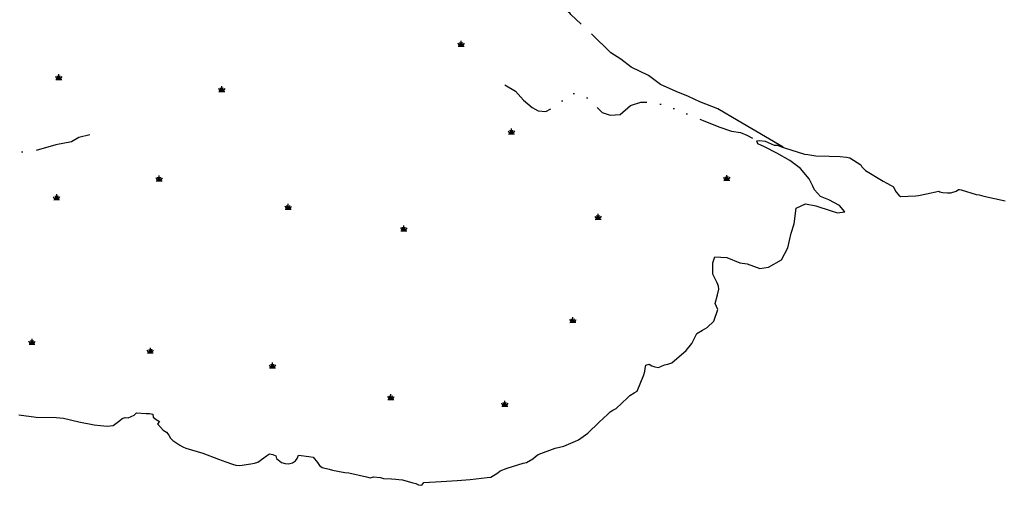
# Model space of a CAD drawing. Header units: feet. Extents: x 30669 to 99318, y 4696 to 26220.
# Tile 97 of 128: x 86062 to 88168, y 7538 to 8535. Entities that reach past the tile are written whole.
import ezdxf

# ---------------------------------------------------------------- set-up
doc = ezdxf.new("R2010")
doc.units = ezdxf.units.FT
doc.header["$LTSCALE"] = 600
doc.header["$MEASUREMENT"] = 0
doc.linetypes.add('AERO102', pattern=[0.39999999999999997, 0.2, -0.05, 0, -0.05, 0, -0.05, 0, -0.05])
doc.linetypes.add('AERO7', pattern=[0.8500000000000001, 0.8, -0.05])
doc.layers.get('0').update_dxf_attribs({"linetype": 'CONTINUOUS'})
for name, color, linetype in [('ELTL', 251, 'CONTINUOUS'), ('ELTS', 251, 'CONTINUOUS'), ('ELTWR', 2, 'CONTINUOUS'), ('ESTL', 251, 'CONTINUOUS')]:
    doc.layers.add(name, color=color, linetype=linetype)

# ---------------------------------------------------------------- blocks, each defined once
blk = doc.blocks.new('SWAMP')
for points in [[(-0.8859601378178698, 0), (0.8047765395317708, 0)], [(-0.4605404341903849, 0), (-0.8830481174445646, 0.8450224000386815)], [(-0.2202399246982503, 0), (-0.3895930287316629, 1.045159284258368)], [(0, 0), (0, 1.508968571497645)], [(0.1760448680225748, 0), (0.3937845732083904, 1.045159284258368)], [(0.377239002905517, 0), (0.9305228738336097, 0.8450224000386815)]]:
    blk.add_lwpolyline(points)

msp = doc.modelspace()

# ---------------------------------------------------------------- linework, layer by layer
at = {"layer": 'ELTL', "linetype": 'AERO7', "elevation": -54.68164916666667, "flags": 128}
msp.add_lwpolyline([(87694.70944273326, 8261.355530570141), (87598.5182247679, 8318.123342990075), (87554.92297736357, 8343.347757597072), (87516.53393597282, 8358.731023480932), (87492.38799442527, 8370.306459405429), (87465.66729849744, 8380.52060713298), (87432.28185760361, 8395.450292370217), (87406.52980978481, 8415.226597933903), (87369.42697078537, 8433.218366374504), (87347.71500500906, 8450.04082836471), (87326.45220103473, 8463.79430780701), (87240.59971776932, 8545.82506263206), (87239.36263677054, 8547.936350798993), (87200.6340120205, 8581.607133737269), (87168.53204996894, 8604.320194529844), (87127.01781875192, 8627.729282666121), (87087.82063781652, 8658.276463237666), (87064.63032183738, 8666.402640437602), (87020.56213952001, 8693.760329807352), (86991.40804190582, 8704.876996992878), (86950.9582443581, 8710.016480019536), (86919.23082606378, 8727.66718071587), (86880.03785714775, 8739.959453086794), (86854.50166317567, 8748.228607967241), (86808.69849061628, 8774.727621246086), (86766.04121907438, 8791.524383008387), (86729.62163698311, 8807.042564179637), (86657.32827159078, 8832.498264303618), (86625.39577503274, 8838.036084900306), (86599.5708271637, 8855.065436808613), (86589.27795110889, 8861.852711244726), (86557.18127139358, 8877.963497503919), (86497.2933971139, 8909.527071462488), (86489.79603471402, 8909.484033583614), (86475.05233162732, 8926.388076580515), (86468.94149335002, 8934.22565767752), (86452.53007166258, 8958.318624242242), (86445.34013946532, 8972.471004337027), (86444.32013143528, 8977.484239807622), (86444.1648243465, 8980.46398999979), (86444.04454450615, 8985.610238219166), (86445.86828446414, 8998.654920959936), (86446.89650369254, 9000.713487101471), (86451.46643744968, 9008.251454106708), (86475.09824642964, 9038.731209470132), (86480.49114258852, 9042.889433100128), (86488.46273536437, 9048.376209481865), (86514.85527783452, 9065.638013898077), (86556.61135731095, 9090.888630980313), (86566.69956609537, 9095.397582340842), (86572.93351559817, 9098.043602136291), (86579.99863503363, 9100.479974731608), (86599.45912171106, 9109.850955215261), (86604.1878900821, 9113.421511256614), (86635.50726726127, 9126.716978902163), (86697.88711306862, 9160.282442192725), (86754.80137352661, 9202.883132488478), (86759.02476548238, 9210.19424425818), (86763.87915361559, 9216.320344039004), (86787.32190689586, 9243.160379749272), (86807.58072519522, 9263.215635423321), (86836.51493701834, 9282.664998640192), (86849.47685866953, 9288.518301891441), (86884.23119857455, 9305.591197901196), (86901.06389752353, 9308.1264735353), (86917.06895481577, 9312.197058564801), (86925.72473475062, 9315.151644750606), (86949.88742588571, 9325.916303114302), (87003.24897840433, 9348.625015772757), (87013.90603922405, 9354.540087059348), (87024.1788456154, 9359.82063572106), (87031.10098521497, 9363.487966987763), (87071.5455642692, 9388.846654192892), (87089.54705587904, 9400.918395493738), (87137.79150383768, 9441.247214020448), (87150.89260866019, 9454.0240133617), (87159.77987756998, 9462.105250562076), (87178.54772382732, 9484.6571685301), (87204.78427579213, 9520.377552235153), (87209.69810306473, 9528.273581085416), (87213.97795591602, 9535.71381102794), (87218.60069752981, 9542.911567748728), (87227.39573298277, 9557.025624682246), (87235.17207505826, 9571.860739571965), (87241.74252293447, 9581.896929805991), (87259.43382392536, 9616.165049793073), (87268.26618899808, 9637.046316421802), (87272.53289574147, 9646.76364310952), (87279.23830807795, 9663.119447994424), (87300.89190612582, 9704.302911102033), (87305.49100596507, 9712.346818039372), (87319.51344666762, 9744.020692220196), (87320.48427227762, 9745.671193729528), (87326.13323633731, 9752.587765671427), (87372.44131628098, 9801.547227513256), (87378.18885372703, 9808.620019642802), (87378.94586690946, 9809.970870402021), (87387.6796838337, 9848.740894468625), (87389.77490372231, 9857.439785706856), (87395.84886592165, 9879.230137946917), (87399.00755743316, 9888.078472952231), (87415.66737952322, 9936.219651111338), (87418.18212370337, 9944.618548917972), (87434.27460077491, 9977.45975993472), (87437.73822796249, 9985.182131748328), (87482.43061519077, 10060.21332726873), (87496.66784934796, 10082.2209517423), (87501.16174451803, 10087.9984991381), (87530.44918808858, 10122.30050510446), (87533.11665835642, 10126.05916083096), (87536.02956844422, 10131.15177867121), (87539.70519923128, 10181.25791262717), (87538.23261533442, 10224.71811108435), (87547.91176746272, 10284.21376816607), (87583.21710328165, 10348.18000028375), (87615.22566023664, 10379.46456280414), (87658.95894806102, 10417.90411905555), (87682.30865998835, 10437.1538315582), (87708.64971388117, 10451.4938315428), (87740.34063157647, 10464.2825617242), (87766.39969495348, 10476.68725409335), (87801.33286489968, 10507.3360501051), (87806.22222205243, 10512.37996018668), (87811.52752248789, 10516.97613698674), (87840.55345278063, 10546.02574354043), (87875.21068147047, 10583.51746369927), (87890.12120544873, 10603.38273138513), (87901.8193559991, 10626.97657605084), (87902.9234453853, 10630.64132782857), (87900.0300806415, 10630.9209225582), (87880.98642856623, 10630.16245260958), (87877.07154208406, 10630.49034038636), (87860.17475578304, 10628.71855946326), (87855.09226075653, 10626.15596166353), (87838.99082183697, 10618.66288668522), (87826.18751749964, 10610.55165627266), (87806.77035906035, 10599.16581862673), (87778.94175787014, 10576.22365106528), (87761.98424725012, 10559.78313179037), (87745.78061913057, 10544.92838525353), (87731.00553688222, 10537.17001476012), (87721.99442963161, 10532.46593231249), (87707.49556833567, 10525.53670415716), (87693.33484400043, 10522.00031793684), (87679.52711272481, 10514.40785689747), (87644.54057470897, 10479.66990723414), (87635.29607679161, 10470.45261024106), (87621.63187098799, 10454.30594314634), (87620.75920297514, 10453.64515483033), (87579.9458539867, 10430.13635422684), (87576.48715890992, 10427.69729948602), (87535.13398852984, 10388.33779501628), (87526.12742555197, 10377.55019268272), (87476.41269150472, 10319.99662956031), (87469.97625056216, 10307.22309032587), (87461.15884722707, 10287.38892468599), (87447.57912855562, 10272.31197686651), (87435.71315948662, 10239.47403652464), (87427.95532240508, 10188.60512643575), (87424.43893933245, 10174.87982342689), (87419.84852427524, 10167.05595238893), (87416.46932759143, 10157.91439454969), (87395.93840092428, 10116.38606336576), (87392.29312418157, 10109.69697961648), (87385.35424020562, 10086.86205972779), (87383.67332114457, 10076.65875855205), (87382.20767581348, 10068.79623159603), (87371.09025403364, 10023.42165650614), (87365.94495190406, 10011.38626357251), (87344.40559288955, 9971.858983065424), (87335.25091631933, 9942.071778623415), (87331.08195936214, 9930.925690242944), (87329.03796310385, 9924.078599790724), (87289.88136322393, 9819.300756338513), (87280.57093078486, 9808.123084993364), (87259.4442851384, 9774.64866061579), (87250.13584322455, 9756.218910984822), (87245.17800307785, 9745.788674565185), (87240.65007117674, 9732.105302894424), (87222.70547867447, 9702.094740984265), (87216.61785861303, 9692.849293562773), (87202.76711828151, 9670.7149285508), (87192.68802407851, 9642.343081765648), (87190.67137503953, 9638.042988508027), (87187.73816480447, 9631.680019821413), (87179.01433502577, 9599.243495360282), (87161.13105400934, 9570.09720587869), (87145.84754613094, 9553.591230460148), (87142.96169514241, 9549.75925538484), (87125.77647167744, 9526.835656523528), (87123.79772698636, 9524.396939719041), (87121.90135929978, 9522.429140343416), (87103.52271230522, 9504.6563812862), (87099.07018754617, 9501.86911684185), (87067.76892783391, 9486.37540883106), (87041.63967110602, 9478.666053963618), (87006.56088647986, 9468.525885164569), (86987.35819651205, 9460.63630632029), (86947.51110623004, 9444.78667454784), (86941.07391415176, 9440.016702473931), (86933.01102495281, 9433.688018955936), (86905.20881971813, 9413.431284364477), (86896.7068099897, 9406.585104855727), (86847.73522660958, 9382.934608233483), (86795.61411526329, 9355.184294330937), (86787.18292065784, 9348.89411792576), (86772.73975100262, 9339.040300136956), (86771.57805557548, 9337.904423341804), (86751.32287176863, 9319.132308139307), (86693.07939023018, 9269.551286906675), (86686.7452863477, 9263.575802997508), (86679.66021160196, 9256.925579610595), (86604.58652572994, 9219.507377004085), (86593.8091755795, 9214.511979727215), (86588.7158687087, 9212.256510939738), (86581.14737395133, 9208.746771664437), (86562.81995684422, 9202.417642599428), (86452.07805568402, 9153.371798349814), (86435.25352208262, 9143.630708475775), (86404.88260737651, 9128.378920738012), (86337.43138478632, 9075.701357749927), (86329.42029869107, 9068.431928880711), (86287.83935092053, 9031.578175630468), (86279.4355602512, 9023.605142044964), (86266.56369886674, 9012.477002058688), (86244.61481845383, 8993.401618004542), (86195.61541168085, 8968.365766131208), (86189.30360257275, 8969.577220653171), (86186.0449292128, 8970.722321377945), (86161.89360677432, 8992.644223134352), (86151.07774283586, 9018.333369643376), (86143.76136944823, 9074.680026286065), (86146.0287352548, 9082.65389878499), (86147.84649112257, 9098.27115797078), (86147.91110498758, 9102.223390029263), (86146.67339103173, 9105.991823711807), (86141.75432261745, 9116.239111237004), (86138.98675771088, 9119.878221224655), (86135.82876946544, 9122.53812640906), (86102.80241500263, 9114.799883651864), (86097.79107258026, 9108.483570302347), (86078.5151535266, 9079.725922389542), (86069.88451775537, 9065.270626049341), (86065.6915079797, 9057.91746799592), (86063.69381747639, 9053.978722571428), (86058.21024836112, 9043.094872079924), (86052.30862898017, 9033.413457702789), (86036.49827566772, 9011.469244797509), (86016.90428906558, 8992.45451813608), (86006.61916339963, 8985.670793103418), (85996.64078429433, 8978.972015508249), (85979.13160007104, 8964.910820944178), (85932.46447802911, 8927.433604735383), (85925.9800463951, 8921.264759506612), (85918.89690696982, 8919.070854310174), (85914.37614808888, 8917.388078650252), (85853.94870753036, 8899.271954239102), (85762.90409899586, 8906.067932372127), (85754.1829039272, 8906.016600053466), (85733.9170150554, 8903.707562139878), (85716.5874037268, 8901.431538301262), (85666.83547443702, 8903.761346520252), (85658.00937446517, 8903.379746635), (85636.73588590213, 8899.61635505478), (85613.42176061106, 8897.130938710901), (85606.39386490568, 8897.40255623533), (85587.12612664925, 8896.203123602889), (85542.83604491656, 8889.845468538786), (85499.56108827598, 8881.480334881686), (85387.25710148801, 8860.239939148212), (85352.21346761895, 8855.54887241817), (85315.82731926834, 8850.876649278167), (85276.17488804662, 8840.573072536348), (85245.15392115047, 8828.10072192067), (85229.46814511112, 8820.794520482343), (85187.06460975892, 8804.535275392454), (85154.51376905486, 8799.901086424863), (85108.97313456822, 8789.006125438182), (85077.42102826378, 8775.535322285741), (85031.5928436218, 8759.702460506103), (84993.1659071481, 8747.861624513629), (84983.937960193, 8746.904213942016), (84964.93871931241, 8746.871852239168), (84925.40955027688, 8746.231504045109), (84879.26859940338, 8741.992437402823), (84861.59166343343, 8740.178657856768), (84824.1171463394, 8741.955588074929), (84784.93750791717, 8745.621061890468), (84776.59779930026, 8745.203338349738), (84713.33628886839, 8748.815899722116), (84704.93731903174, 8751.009055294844), (84665.22094422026, 8763.057776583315), (84638.70991144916, 8767.599158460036), (84588.21521300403, 8772.099454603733), (84576.67574050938, 8774.623002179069), (84540.02209781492, 8782.228040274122), (84530.32978578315, 8784.605107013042), (84503.94465981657, 8794.776805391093), (84457.46180251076, 8808.615192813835), (84423.95415184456, 8815.292716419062), (84381.0876812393, 8826.683904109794), (84342.0213066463, 8842.296329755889), (84317.25098963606, 8854.728761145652), (84282.05280111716, 8872.814758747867), (84244.97071665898, 8897.094303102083), (84236.9982800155, 8903.680153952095), (84232.37784703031, 8910.674938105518), (84223.91423141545, 8921.923733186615), (84216.65642006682, 8927.408297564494), (84185.29525842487, 8949.023881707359), (84179.45583387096, 8952.518951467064), (84149.17964370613, 8972.243319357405), (84116.08274974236, 8995.963408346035), (84081.53205937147, 9014.8106574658), (84043.99076083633, 9034.040546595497), (84003.16551743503, 9053.066329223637), (83979.69732595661, 9061.790694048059), (83964.66221264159, 9067.282355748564)], dxfattribs=at)
at = {"layer": 'ELTS', "linetype": 'AERO102', "elevation": -54.68164916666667, "flags": 128}
for points in [[(87099.04641256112, 8395.398812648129), (87122.31903092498, 8381.731840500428), (87139.37573939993, 8362.574150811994), (87157.91835474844, 8346.698420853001), (87170.50723016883, 8339.493662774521), (87187.11403994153, 8337.748384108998), (87208.47662995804, 8349.290732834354), (87226.89708967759, 8365.154501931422), (87240.64502690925, 8374.823649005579), (87247.47677951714, 8376.628544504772), (87252.99538450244, 8375.371546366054), (87260.80713380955, 8371.05653277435), (87277.5347276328, 8366.416126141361), (87293.53490825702, 8350.016543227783), (87307.45192387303, 8335.701326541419), (87324.97604489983, 8329.803774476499), (87346.34582086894, 8331.885699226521), (87367.84723865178, 8350.856888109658), (87390.2211995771, 8357.976497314), (87413.5873218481, 8357.398040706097), (87433.13292611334, 8353.772711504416), (87460.91482407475, 8344.633345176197), (87492.46148736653, 8331.710921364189), (87523.38435359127, 8318.64136521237), (87557.13295902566, 8305.228500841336), (87584.18874874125, 8296.133545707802), (87603.33904780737, 8292.746350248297), (87616.85664216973, 8287.48986043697), (87638.20525901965, 8275.50027939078)], [(86211.29923082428, 8287.898733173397), (86187.75766241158, 8282.53741222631), (86172.26329274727, 8273.226795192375), (86139.00767522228, 8266.44212342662), (86091.61347198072, 8253.08472018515), (86027.02355932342, 8249.188645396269), (85971.28557907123, 8245.044643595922), (85936.53096722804, 8249.770757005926), (85915.78332516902, 8251.169936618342), (85904.7024174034, 8257.637260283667), (85904.48281627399, 8265.265600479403), (85892.44987192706, 8272.077954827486), (85885.29242997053, 8283.645167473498), (85879.79452712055, 8288.266122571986), (85866.12511351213, 8291.452202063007), (85847.65244741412, 8296.546329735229), (85827.9298820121, 8311.377696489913), (85818.24322670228, 8315.100293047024), (85799.24839150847, 8315.01223474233), (85783.77348027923, 8315.467759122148), (85765.8491797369, 8310.301855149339), (85759.24130563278, 8313.988149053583), (85755.80051495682, 8323.343172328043), (85751.43004932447, 8329.171505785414), (85694.97501676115, 8338.605010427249), (85660.75974818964, 8343.597967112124), (85625.18581749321, 8347.946578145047), (85586.79029965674, 8343.978698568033), (85542.56293787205, 8328.33566001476), (85509.81010950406, 8306.55811142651), (85483.2232195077, 8288.032287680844), (85456.52220175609, 8262.967409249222), (85450.29466290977, 8239.031136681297), (85438.97564339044, 8218.601748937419), (85406.60968839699, 8166.113872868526), (85392.34650124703, 8125.069733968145), (85394.88135124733, 8077.683510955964), (85397.38130017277, 8068.444039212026), (85401.84946965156, 8047.532615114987), (85406.21978173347, 8036.834530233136), (85417.21324904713, 8022.831114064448), (85429.32451860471, 8008.561487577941), (85433.38882297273, 8000.180529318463), (85435.57721291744, 7986.704913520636), (85446.44317539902, 7972.190291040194), (85457.64099334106, 7959.280458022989), (85477.15914190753, 7943.358788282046), (85493.2412037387, 7931.193995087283), (85508.9226325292, 7921.482241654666), (85522.31211303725, 7907.61578737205), (85532.11792589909, 7893.437450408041), (85536.11490449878, 7886.928870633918), (85549.25197489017, 7872.88668360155)]]:
    msp.add_lwpolyline(points, dxfattribs=at)
at = {"layer": 'ELTWR', "elevation": -54.68164916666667, "flags": 128}
msp.add_lwpolyline([(86060.00497188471, 7688.665073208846), (86096.5313607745, 7683.462807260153), (86139.62995235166, 7682.682117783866), (86155.16254057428, 7681.807725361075), (86188.30239219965, 7673.842992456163), (86220.71049524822, 7667.340165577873), (86234.47533341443, 7666.092098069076), (86248.77376755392, 7664.257567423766), (86261.3276452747, 7665.777615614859), (86275.723381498, 7676.355687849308), (86280.58496291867, 7680.824774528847), (86287.24354048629, 7683.243096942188), (86293.74169295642, 7682.22901218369), (86306.063717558, 7688.082525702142), (86311.55301391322, 7693.154952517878), (86332.26874520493, 7691.548394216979), (86339.16762495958, 7691.490751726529), (86346.54485589, 7690.169541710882), (86347.13364058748, 7683.434658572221), (86353.29194615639, 7678.610453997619), (86360.39575126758, 7674.740561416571), (86356.39103979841, 7669.438860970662), (86368.17881820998, 7656.239037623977), (86375.36607236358, 7651.648899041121), (86380.73660969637, 7645.046627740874), (86384.26241186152, 7638.958414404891), (86389.4037279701, 7633.795377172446), (86403.75088798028, 7623.856521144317), (86410.45653516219, 7620.040940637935), (86416.87937732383, 7617.230354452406), (86453.17235388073, 7607.009242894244), (86486.808043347, 7593.663010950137), (86502.45104072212, 7587.806246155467), (86516.81606070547, 7583.485681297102), (86523.69724093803, 7581.21594950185), (86532.16671233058, 7580.569804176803), (86556.12486280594, 7584.151115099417), (86563.95261828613, 7585.546237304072), (86570.97270047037, 7587.450097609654), (86583.63101533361, 7596.477047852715), (86589.3661858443, 7601.236131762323), (86596.00670050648, 7605.199676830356), (86603.13711873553, 7603.587994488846), (86609.38201311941, 7601.302138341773), (86610.95157304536, 7594.911919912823), (86621.748004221, 7586.768570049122), (86629.5715547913, 7584.632711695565), (86636.46713691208, 7583.600396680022), (86644.98990764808, 7586.003842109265), (86651.25022398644, 7590.107380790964), (86655.08466770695, 7595.553312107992), (86658.02849437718, 7602.690929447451), (86680.14496534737, 7599.806606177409), (86688.9854391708, 7598.012860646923), (86698.58296865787, 7587.00025018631), (86702.66410020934, 7580.224285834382), (86708.33360659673, 7576.043234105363), (86723.24824360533, 7572.130824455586), (86731.02054509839, 7570.420526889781), (86757.31922199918, 7565.507330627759), (86765.29742707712, 7564.651097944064), (86803.31076791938, 7556.338447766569), (86811.16313606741, 7553.75032385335), (86818.14892984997, 7555.889760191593), (86833.31492822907, 7554.643721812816), (86839.5718479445, 7552.249818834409), (86856.88421155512, 7551.64105466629), (86865.89726929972, 7551.376690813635), (86872.35615618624, 7550.194456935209), (86880.75273566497, 7549.582936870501), (86902.24478566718, 7543.168240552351), (86908.61152126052, 7541.511610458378), (86914.91009001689, 7539.167770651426), (86921.95897338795, 7537.856340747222), (86925.75912870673, 7543.537848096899), (86963.29147634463, 7546.211801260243), (86997.30817329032, 7548.293035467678), (87025.19772601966, 7550.565623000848), (87061.55702553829, 7554.617100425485), (87069.21237134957, 7554.961943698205), (87084.14348531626, 7564.540119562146), (87089.43615873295, 7568.948995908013), (87104.24199087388, 7574.491677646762), (87138.77087602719, 7585.013427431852), (87145.47201206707, 7586.461284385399), (87159.37663401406, 7594.220478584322), (87164.80944510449, 7599.652730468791), (87170.80784186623, 7603.563936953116), (87207.34470982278, 7617.35193208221), (87225.49208014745, 7621.708526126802), (87250.18809506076, 7632.304173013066), (87256.7236629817, 7635.451787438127), (87276.90763075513, 7649.785875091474), (87301.13438169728, 7673.225691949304), (87319.46192475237, 7690.27877067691), (87324.56753235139, 7694.851227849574), (87330.32094584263, 7698.869060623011), (87337.68188765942, 7701.931607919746), (87361.75258102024, 7725.299363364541), (87366.77479413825, 7729.939048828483), (87375.90174500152, 7736.062785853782), (87382.29374994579, 7739.332199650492), (87396.54722642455, 7774.679455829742), (87398.63091570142, 7781.510939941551), (87399.50478385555, 7788.127677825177), (87401.21788649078, 7795.273269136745), (87407.83480337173, 7796.991790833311), (87414.12049882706, 7793.659959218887), (87420.5577010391, 7791.601126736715), (87427.89328292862, 7790.229853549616), (87434.49288372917, 7792.643704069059), (87440.93150325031, 7795.717168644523), (87447.95034604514, 7796.869540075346), (87456.38198770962, 7800.373730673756), (87487.40213402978, 7826.218183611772), (87499.23183925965, 7841.505921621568), (87510.13353679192, 7863.101663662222), (87522.47474525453, 7870.075449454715), (87532.44593563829, 7875.709982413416), (87546.3401900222, 7889.185343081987), (87554.90653434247, 7913.979353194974), (87549.20077231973, 7926.947534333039), (87554.51529711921, 7945.231040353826), (87557.23033949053, 7957.8507105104), (87556.49516927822, 7964.359496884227), (87553.40938435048, 7971.083358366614), (87544.38820254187, 7989.471291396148), (87544.44519655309, 8013.798212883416), (87548.49268991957, 8026.897624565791), (87574.18913258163, 8025.158610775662), (87601.7466562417, 8014.291927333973), (87617.66544434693, 8011.679571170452), (87645.0221671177, 8001.819537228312), (87663.35651376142, 8004.716355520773), (87691.09443034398, 8020.679588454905), (87704.65584608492, 8046.092896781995), (87711.89282246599, 8077.89561417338), (87718.34105561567, 8097.888694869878), (87722.26216946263, 8130.743476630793), (87742.84231800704, 8140.081270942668), (87764.49782698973, 8136.298356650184), (87797.6915050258, 8125.666849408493), (87811.31388352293, 8121.396925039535), (87826.84373762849, 8123.259249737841), (87815.1771325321, 8136.796232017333), (87792.7548725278, 8148.652571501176), (87774.64561725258, 8156.064211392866), (87761.70711417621, 8170.185880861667), (87758.37874690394, 8177.872889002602), (87750.65855238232, 8193.747199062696), (87732.05383257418, 8216.276560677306), (87709.10789861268, 8233.26772473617), (87681.20756771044, 8248.925044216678), (87655.17658938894, 8262.198346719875), (87640.91004531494, 8268.63090473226), (87638.20525901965, 8275.50027939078), (87644.07665839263, 8275.786144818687), (87656.59688756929, 8274.421073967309), (87675.81001829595, 8266.132583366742), (87682.47533842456, 8265.778173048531), (87691.54076019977, 8262.59432972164), (87697.87819147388, 8260.113451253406), (87740.30078153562, 8246.977389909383), (87747.22452498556, 8245.850479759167), (87764.5799534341, 8242.945533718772), (87793.4842165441, 8242.255717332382), (87816.93426877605, 8241.908659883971), (87830.55132525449, 8240.178510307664), (87837.08177991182, 8239.027254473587), (87861.0219338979, 8223.828168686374), (87863.0277663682, 8219.884911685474), (87865.59481376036, 8216.425518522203), (87868.58955221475, 8213.562146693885), (87871.0905979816, 8211.909528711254), (87908.65558810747, 8189.067184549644), (87916.70652464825, 8184.770124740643), (87925.8205784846, 8179.339434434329), (87930.6979087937, 8177.012849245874), (87934.9627190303, 8167.802436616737), (87937.31834327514, 8164.250175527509), (87942.50318659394, 8158.556413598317), (87946.11788792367, 8156.355292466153), (87978.85414142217, 8157.331068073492), (87984.46410213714, 8158.376246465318), (88001.11132997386, 8161.944534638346), (88027.60296448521, 8167.631201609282), (88029.71208744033, 8166.374297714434), (88032.74479062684, 8165.044153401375), (88036.03173336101, 8164.286840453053), (88046.42586726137, 8163.718920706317), (88053.35337761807, 8163.868590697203), (88064.54999995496, 8167.438434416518), (88069.96919199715, 8170.944169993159), (88072.23489529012, 8171.196635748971), (88075.6162949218, 8170.14917568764), (88107.51870065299, 8160.574500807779), (88113.78445503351, 8159.368679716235), (88124.20723915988, 8156.405842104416), (88169.45126863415, 8147.04138871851)], dxfattribs=at)

# ---------------------------------------------------------------- block references
at = {"layer": 'ESTL', "linetype": 'Continuous', "xscale": 7.499984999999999, "yscale": 7.499984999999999, "zscale": 7.499984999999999}
for p, rotation in [((87006.11189576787, 8477.782129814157, -54.68164916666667), 1.157147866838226), ((86145.33888156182, 8406.525954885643, -54.68164916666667), 1.152693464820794), ((86494.07728183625, 8380.996018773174, -54.68164916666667), 1.152693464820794), ((87113.79283528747, 8289.917252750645, -54.68164916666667), 1.157147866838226), ((86360.17960623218, 8189.443000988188, -54.68164916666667), 1.152693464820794), ((87574.33377541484, 8190.650935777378, -54.68164916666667), 1.157147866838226), ((86140.87483991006, 8149.385990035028, -54.68164916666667), 1.152693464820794), ((86636.41356127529, 8128.942216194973, -54.68164916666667), 1.152693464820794), ((87299.37918957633, 8107.290262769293, -54.68164916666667), 1.157147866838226), ((86883.59277277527, 8082.602055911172, -54.68164916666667), 1.152693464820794), ((87245.28774803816, 7886.629924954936, -54.68164916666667), 1.152693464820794), ((86088.11587305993, 7839.948551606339, -54.68164916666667), 1.152693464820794), ((86341.24688874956, 7821.125779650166, -54.68164916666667), 1.152693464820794), ((86602.5329509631, 7789.108617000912, -54.68164916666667), 1.152693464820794), ((86855.97444408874, 7721.574939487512, -54.68164916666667), 1.152693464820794), ((87099.53806359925, 7707.23191658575, -54.68164916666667), 1.152693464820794)]:
    msp.add_blockref('SWAMP', p, dxfattribs=dict(at, rotation=rotation))

doc.saveas('drawing.dxf')
